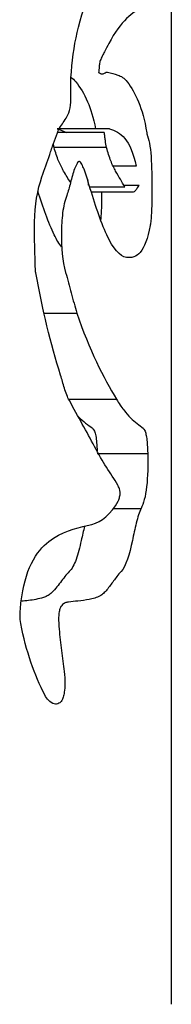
# Model space of a CAD drawing. Header units: millimetres. Extents: x 364 to 1163, y -230 to 1292.
# Tile 36 of 39: x 1050.548 to 1051.161, y 516.282 to 520.271. Entities that reach past the tile are written whole.
import ezdxf

# ---------------------------------------------------------------- set-up
doc = ezdxf.new("R2010")
doc.units = ezdxf.units.MM
doc.layers.add('Make2D$Visible$Curves', color=7, linetype='Continuous', true_color=0x000000)
doc.layers.add('Make2D$Visible$Tangents', color=7, linetype='Continuous', true_color=0x000000)

msp = doc.modelspace()

# ---------------------------------------------------------------- linework, layer by layer
at = {"layer": 'Make2D$Visible$Curves', "color": 18, "lineweight": -3, "true_color": 0x000000}
for points, degree in [([(1051.1614, 524.3088), (1051.1614, 516.2816)], 1), ([(1051.0454, 520.3261), (1051.0068, 520.2997), (1050.9571, 520.2695), (1050.9085, 520.1744)], 3), ([(1050.7556, 520.0375), (1050.7623, 520.0333), (1050.7687, 520.0276), (1050.7748, 520.0198)], 3), ([(1050.983, 520.0198), (1051.0168, 519.9738), (1051.045, 519.917), (1051.0621, 519.8133)], 3), ([(1050.9109, 519.8294), (1050.6992, 519.8294)], 1), ([(1050.6992, 519.8294), (1050.7123, 519.8256), (1050.7249, 519.821), (1050.7368, 519.8138)], 3), ([(1050.8904, 519.8138), (1050.7005, 519.8138)], 1), ([(1050.8575, 519.8138), (1050.8576, 519.8136), (1050.8576, 519.8135), (1050.8576, 519.8133)], 3), ([(1050.6873, 519.7532), (1050.6861, 519.758), (1050.685, 519.7632), (1050.6841, 519.7686)], 3), ([(1051.0195, 519.6774), (1050.9262, 519.6774)], 1), ([(1050.8218, 519.6249), (1050.8229, 519.617), (1050.8241, 519.6092), (1050.8253, 519.6015)], 3), ([(1050.9736, 519.5922), (1050.8318, 519.5922)], 1), ([(1050.9686, 519.6015), (1051.0312, 519.6015)], 1), ([(1051.0069, 519.5718), (1050.8381, 519.5718)], 1), ([(1050.8788, 519.5718), (1050.8788, 519.5707), (1050.8788, 519.5697), (1050.8788, 519.5686)], 3), ([(1050.7166, 519.4066), (1050.7154, 519.3503), (1050.72, 519.2925), (1050.7338, 519.2469)], 3), ([(1050.7131, 518.8311), (1050.6727, 518.957), (1050.6398, 519.0985), (1050.613, 519.2455)], 3), ([(1050.6458, 519.0828), (1050.7797, 519.0828)], 1), ([(1050.7797, 519.0828), (1050.8285, 518.9335), (1050.8874, 518.8217), (1050.9396, 518.7332)], 3), ([(1050.746, 518.7332), (1050.9396, 518.7332)], 1), ([(1050.7848, 518.663), (1050.8054, 518.6429), (1050.8249, 518.6291), (1050.8423, 518.616)], 3), ([(1050.8617, 518.5138), (1051.066, 518.5138)], 1), ([(1050.8393, 518.226), (1050.8803, 518.2368), (1050.9168, 518.2665), (1050.9466, 518.3208)], 3), ([(1050.9276, 518.2907), (1051.0392, 518.2907)], 1), ([(1050.6844, 518.1703), (1050.7394, 518.2066), (1050.7922, 518.2136), (1050.8393, 518.226)], 3), ([(1050.8102, 518.2189), (1050.8056, 518.2002), (1050.8012, 518.1802), (1050.7967, 518.1604)], 3), ([(1051.0039, 518.1604), (1050.9921, 518.1057), (1050.9778, 518.0555), (1050.958, 518.0351)], 3), ([(1050.6131, 517.9225), (1050.5942, 517.9184), (1050.5744, 517.9164), (1050.5539, 517.9145)], 3), ([(1050.6493, 517.535), (1050.6086, 517.6141), (1050.5734, 517.7128), (1050.552, 517.8245)], 3)]:
    msp.add_open_spline(points, degree=degree, dxfattribs=at)
for points, knots in [([(1050.7855, 520.2411), (1050.8029, 520.312), (1050.8277, 520.3653), (1050.8645, 520.4345), (1050.8769, 520.4569), (1050.9028, 520.4836), (1050.9158, 520.492), (1050.9281, 520.5029)], [0, 0, 0, 0, 0.2499115, 0.2499115, 0.3748673, 0.3748673, 0.4998231, 0.4998231, 0.4998231, 0.4998231]), ([(1050.7547, 519.9621), (1050.7539, 519.995), (1050.7546, 520.0276), (1050.7614, 520.1247), (1050.7719, 520.1853), (1050.7855, 520.2411)], [0.0988438, 0.0988438, 0.0988438, 0.0988438, 0.1976875, 0.1976875, 0.3953751, 0.3953751, 0.3953751, 0.3953751]), ([(1050.9085, 520.1744), (1050.9028, 520.1633), (1050.8969, 520.1526), (1050.891, 520.1414), (1050.8881, 520.1359), (1050.8851, 520.1302), (1050.8822, 520.1242), (1050.8793, 520.1183), (1050.8764, 520.1121), (1050.8736, 520.1056)], [-0.1256291, -0.1256291, -0.1256291, -0.1256291, -0.0628654, -0.0628654, -0.0628654, -0.0314739, -0.0314739, -0.0314739, 0, 0, 0, 0]), ([(1050.8736, 520.1056), (1050.8728, 520.1038), (1050.8722, 520.1014), (1050.8716, 520.0988), (1050.8705, 520.0932), (1050.8699, 520.0867), (1050.8693, 520.0803), (1050.8687, 520.0727), (1050.8681, 520.0649), (1050.8672, 520.0575)], [0, 0, 0, 0, 0.00896481, 0.00896481, 0.00896481, 0.02887105, 0.02887105, 0.02887105, 0.05249877, 0.05249877, 0.05249877, 0.05249877]), ([(1050.8837, 520.0513), (1050.8854, 520.0514), (1050.8872, 520.0522), (1050.8889, 520.0533), (1050.8906, 520.0543), (1050.8923, 520.0555), (1050.894, 520.0566), (1050.8968, 520.0584), (1050.8997, 520.06), (1050.9026, 520.059)], [0, 0, 0, 0, 0.01571119, 0.01571119, 0.01571119, 0.03131601, 0.03131601, 0.03131601, 0.0579346, 0.0579346, 0.0579346, 0.0579346]), ([(1050.9026, 520.059), (1050.9172, 520.0537), (1050.9314, 520.0515), (1050.9449, 520.047), (1050.9516, 520.0447), (1050.9582, 520.0418), (1050.9645, 520.0376), (1050.9709, 520.0333), (1050.9772, 520.0277), (1050.983, 520.0198)], [0, 0, 0, 0, 0.1361041, 0.1361041, 0.1361041, 0.2041448, 0.2041448, 0.2041448, 0.2731626, 0.2731626, 0.2731626, 0.2731626]), ([(1050.7748, 520.0198), (1050.7925, 519.9969), (1050.8086, 519.9721), (1050.8354, 519.9097), (1050.8462, 519.8736), (1050.8547, 519.8294)], [-0.3989261, -0.3989261, -0.3989261, -0.3989261, -0.1994631, -0.1994631, -0.0211094, -0.0211094, -0.0211094, -0.0211094]), ([(1050.8672, 520.0575), (1050.87, 520.0563), (1050.8727, 520.0547), (1050.8755, 520.0533), (1050.8768, 520.0527), (1050.8782, 520.0521), (1050.8795, 520.0517), (1050.8809, 520.0513), (1050.8823, 520.0512), (1050.8837, 520.0513)], [0, 0, 0, 0, 0.02429563, 0.02429563, 0.02429563, 0.03643112, 0.03643112, 0.03643112, 0.04867357, 0.04867357, 0.04867357, 0.04867357]), ([(1050.7392, 519.8777), (1050.7447, 519.8871), (1050.7498, 519.8988), (1050.755, 519.9287), (1050.755, 519.9456), (1050.7547, 519.9621)], [0, 0, 0, 0, 0.04942188, 0.04942188, 0.09884377, 0.09884377, 0.09884377, 0.09884377]), ([(1050.7003, 519.8132), (1050.703, 519.8203), (1050.7061, 519.8266), (1050.7094, 519.8324), (1050.7141, 519.8408), (1050.7192, 519.8482), (1050.7243, 519.8554), (1050.7294, 519.8626), (1050.7344, 519.8697), (1050.7392, 519.8777)], [0, 0, 0, 0, 0.0287388, 0.0287388, 0.0287388, 0.0709768, 0.0709768, 0.0709768, 0.1132532, 0.1132532, 0.1132532, 0.1132532]), ([(1050.9109, 519.8294), (1050.9335, 519.8225), (1050.9547, 519.8128), (1050.992, 519.7677), (1051.0079, 519.7303), (1051.0195, 519.6774)], [-0.4278875, -0.4278875, -0.4278875, -0.4278875, -0.2139438, -0.2139438, 0, 0, 0, 0]), ([(1050.6381, 519.635), (1050.6489, 519.6644), (1050.659, 519.6948), (1050.6692, 519.7249), (1050.6742, 519.74), (1050.6793, 519.7549), (1050.6845, 519.7697), (1050.6896, 519.7845), (1050.6949, 519.799), (1050.7003, 519.8132)], [-0.2268395, -0.2268395, -0.2268395, -0.2268395, -0.1134202, -0.1134202, -0.1134202, -0.0567467, -0.0567467, -0.0567467, 0, 0, 0, 0]), ([(1050.8996, 519.7532), (1050.8975, 519.7616), (1050.896, 519.7714), (1050.8946, 519.7812), (1050.8939, 519.7866), (1050.8933, 519.7921), (1050.8926, 519.7975), (1050.8919, 519.803), (1050.8912, 519.8085), (1050.8904, 519.8138)], [-0.06699321, -0.06699321, -0.06699321, -0.06699321, -0.0350644, -0.0350644, -0.0350644, -0.01754013, -0.01754013, -0.01754013, 0, 0, 0, 0]), ([(1051.0621, 519.8133), (1051.0623, 519.812), (1051.0625, 519.8107), (1051.0627, 519.8095), (1051.063, 519.8082), (1051.0632, 519.807), (1051.0634, 519.8058), (1051.0639, 519.8038), (1051.0643, 519.8019), (1051.0648, 519.8005)], [-0.01888769, -0.01888769, -0.01888769, -0.01888769, -0.01386016, -0.01386016, -0.01386016, -0.00882814, -0.00882814, -0.00882814, 0, 0, 0, 0]), ([(1051.0648, 519.8005), (1051.0728, 519.7795), (1051.0784, 519.7434), (1051.0828, 519.6584), (1051.0825, 519.613), (1051.0823, 519.5686)], [0, 0, 0, 0, 0.1351317, 0.1351317, 0.2702634, 0.2702634, 0.2702634, 0.2702634]), ([(1050.7536, 519.6117), (1050.7445, 519.6267), (1050.7351, 519.6412), (1050.7257, 519.6579), (1050.7187, 519.6702), (1050.7118, 519.6838), (1050.7053, 519.6994), (1050.6987, 519.7151), (1050.6926, 519.7331), (1050.6873, 519.7532)], [0.0432214, 0.0432214, 0.0432214, 0.0432214, 0.1451563, 0.1451563, 0.1451563, 0.2206925, 0.2206925, 0.2206925, 0.296807, 0.296807, 0.296807, 0.296807]), ([(1050.9736, 519.5922), (1050.9618, 519.6147), (1050.9489, 519.634), (1050.9362, 519.6577), (1050.9296, 519.67), (1050.9229, 519.6836), (1050.9167, 519.6993), (1050.9105, 519.715), (1050.9046, 519.7331), (1050.8996, 519.7532)], [-0.2958771, -0.2958771, -0.2958771, -0.2958771, -0.1516593, -0.1516593, -0.1516593, -0.0761198, -0.0761198, -0.0761198, 0, 0, 0, 0]), ([(1050.7697, 519.6666), (1050.7665, 519.6584), (1050.7636, 519.6492), (1050.7609, 519.6397), (1050.7582, 519.6302), (1050.7558, 519.6204), (1050.7533, 519.6105), (1050.7489, 519.5927), (1050.7443, 519.5746), (1050.7385, 519.5592)], [-0.1327571, -0.1327571, -0.1327571, -0.1327571, -0.0978352, -0.0978352, -0.0978352, -0.0631405, -0.0631405, -0.0631405, 0, 0, 0, 0]), ([(1050.8082, 519.665), (1050.8053, 519.6723), (1050.8024, 519.6795), (1050.7992, 519.6857), (1050.7976, 519.6886), (1050.796, 519.6914), (1050.7942, 519.6934), (1050.7928, 519.6949), (1050.7913, 519.696), (1050.7898, 519.6964), (1050.7883, 519.6967), (1050.7867, 519.6963), (1050.7853, 519.6952), (1050.7833, 519.6937), (1050.7815, 519.6912), (1050.7798, 519.6883), (1050.7761, 519.6822), (1050.7729, 519.6745), (1050.7697, 519.6666)], [0, 0, 0, 0, 0.0315311, 0.0315311, 0.0315311, 0.0466273, 0.0466273, 0.0466273, 0.0584369, 0.0584369, 0.0584369, 0.0703646, 0.0703646, 0.0703646, 0.0861523, 0.0861523, 0.0861523, 0.1196618, 0.1196618, 0.1196618, 0.1196618]), ([(1050.8294, 519.5999), (1050.826, 519.6109), (1050.8227, 519.6221), (1050.8192, 519.6331), (1050.8175, 519.6386), (1050.8157, 519.6441), (1050.8139, 519.6494), (1050.812, 519.6547), (1050.8101, 519.6599), (1050.8082, 519.665)], [-0.0865649, -0.0865649, -0.0865649, -0.0865649, -0.04331779, -0.04331779, -0.04331779, -0.02168113, -0.02168113, -0.02168113, 0, 0, 0, 0]), ([(1050.6112, 519.2541), (1050.6109, 519.3202), (1050.6064, 519.386), (1050.6095, 519.5179), (1050.6191, 519.5832), (1050.6381, 519.635)], [0, 0, 0, 0, 0.1997519, 0.1997519, 0.3995038, 0.3995038, 0.3995038, 0.3995038]), ([(1050.9799, 519.308), (1050.9537, 519.3116), (1050.9256, 519.3442), (1050.8744, 519.4546), (1050.852, 519.5268), (1050.8294, 519.5999)], [0, 0, 0, 0, 0.2882805, 0.2882805, 0.5765609, 0.5765609, 0.5765609, 0.5765609]), ([(1051.0312, 519.6015), (1051.0279, 519.597), (1051.0247, 519.5916), (1051.0213, 519.5864), (1051.0191, 519.5829), (1051.0168, 519.5794), (1051.0144, 519.5766), (1051.012, 519.5739), (1051.0095, 519.5719), (1051.0069, 519.5718)], [-0.1047855, -0.1047855, -0.1047855, -0.1047855, -0.0605261, -0.0605261, -0.0605261, -0.0304872, -0.0304872, -0.0304872, 0, 0, 0, 0]), ([(1050.7175, 519.3491), (1050.7073, 519.3629), (1050.6972, 519.3799), (1050.6641, 519.4481), (1050.6427, 519.511), (1050.6215, 519.5758)], [-0.3942483, -0.3942483, -0.3942483, -0.3942483, -0.2892506, -0.2892506, -0.0317283, -0.0317283, -0.0317283, -0.0317283]), ([(1050.7385, 519.5592), (1050.7308, 519.5388), (1050.7251, 519.5142), (1050.7184, 519.4619), (1050.7172, 519.4341), (1050.7166, 519.4066)], [0, 0, 0, 0, 0.0829347, 0.0829347, 0.1658693, 0.1658693, 0.1658693, 0.1658693]), ([(1050.8788, 519.5686), (1050.8788, 519.5591), (1050.8789, 519.5495), (1050.8789, 519.54), (1050.8789, 519.5346), (1050.8789, 519.5292), (1050.8788, 519.5238), (1050.8788, 519.5184), (1050.8786, 519.5129), (1050.8784, 519.5077)], [0, 0, 0, 0, 0.02864882, 0.02864882, 0.02864882, 0.04488449, 0.04488449, 0.04488449, 0.06121419, 0.06121419, 0.06121419, 0.06121419]), ([(1051.0823, 519.5686), (1051.0823, 519.5632), (1051.0824, 519.5578), (1051.0824, 519.5524), (1051.0824, 519.547), (1051.0825, 519.5416), (1051.0825, 519.5362), (1051.0825, 519.5267), (1051.0824, 519.5169), (1051.0819, 519.5077)], [-0.06127127, -0.06127127, -0.06127127, -0.06127127, -0.04505871, -0.04505871, -0.04505871, -0.02885469, -0.02885469, -0.02885469, 0, 0, 0, 0]), ([(1050.8784, 519.5077), (1050.8778, 519.4973), (1050.8773, 519.4868), (1050.8766, 519.4766), (1050.8763, 519.4709), (1050.8758, 519.4652), (1050.8753, 519.4597)], [0, 0, 0, 0, 0.03233425, 0.03233425, 0.03233425, 0.05060792, 0.05060792, 0.05060792, 0.05060792]), ([(1051.0819, 519.5077), (1051.0816, 519.5005), (1051.0812, 519.4933), (1051.0808, 519.4861), (1051.0804, 519.479), (1051.08, 519.4719), (1051.0795, 519.465), (1051.0788, 519.4566), (1051.078, 519.4484), (1051.0769, 519.4415), (1051.0767, 519.4401), (1051.0764, 519.4388), (1051.0762, 519.4375)], [0, 0, 0, 0, 0.02236586, 0.02236586, 0.02236586, 0.04477721, 0.04477721, 0.04477721, 0.07226954, 0.07226954, 0.07226954, 0.07772599, 0.07772599, 0.07772599, 0.07772599]), ([(1051.0762, 519.4375), (1051.0659, 519.3854), (1051.0523, 519.3483), (1051.0194, 519.309), (1051.0005, 519.3051), (1050.9799, 519.308)], [0, 0, 0, 0, 0.2260259, 0.2260259, 0.4520517, 0.4520517, 0.4520517, 0.4520517]), ([(1050.613, 519.2455), (1050.6128, 519.2464), (1050.6126, 519.2472), (1050.6124, 519.248), (1050.6121, 519.2488), (1050.6119, 519.2496), (1050.6117, 519.2505), (1050.6115, 519.2513), (1050.6113, 519.2522), (1050.6112, 519.2531), (1050.6112, 519.2534), (1050.6112, 519.2538), (1050.6112, 519.2541)], [0, 0, 0, 0, 0.00287506, 0.00287506, 0.00287506, 0.00572349, 0.00572349, 0.00572349, 0.008617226, 0.008617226, 0.008617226, 0.009537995, 0.009537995, 0.009537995, 0.009537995]), ([(1050.7338, 519.2469), (1050.7419, 519.2199), (1050.7491, 519.1917), (1050.7565, 519.1639), (1050.7602, 519.15), (1050.7639, 519.1361), (1050.7677, 519.1226), (1050.7715, 519.109), (1050.7755, 519.0957), (1050.7797, 519.0828)], [-0.1997144, -0.1997144, -0.1997144, -0.1997144, -0.099843, -0.099843, -0.099843, -0.0499918, -0.0499918, -0.0499918, 0, 0, 0, 0]), ([(1050.7489, 518.7277), (1050.745, 518.7346), (1050.7415, 518.7427), (1050.7382, 518.7513), (1050.7349, 518.7599), (1050.7319, 518.7691), (1050.7289, 518.7785), (1050.7236, 518.7958), (1050.7186, 518.8138), (1050.7131, 518.8311)], [0, 0, 0, 0, 0.0353412, 0.0353412, 0.0353412, 0.0704825, 0.0704825, 0.0704825, 0.1352308, 0.1352308, 0.1352308, 0.1352308]), ([(1050.9449, 518.3854), (1050.9305, 518.4108), (1050.9149, 518.4328), (1050.883, 518.4822), (1050.8673, 518.5115), (1050.8188, 518.601), (1050.7847, 518.6636), (1050.7489, 518.7277)], [0, 0, 0, 0, 0.1633198, 0.1633198, 0.3266396, 0.3266396, 0.6532791, 0.6532791, 0.6532791, 0.6532791]), ([(1050.9396, 518.7332), (1050.9493, 518.7167), (1050.9591, 518.7023), (1050.9687, 518.6899), (1050.9783, 518.6776), (1050.9878, 518.6671), (1050.9969, 518.6582), (1051.006, 518.6493), (1051.0148, 518.6418), (1051.0232, 518.635), (1051.0316, 518.6282), (1051.0397, 518.6221), (1051.0474, 518.616)], [0, 0, 0, 0, 0.1089539, 0.1089539, 0.1089539, 0.2177664, 0.2177664, 0.2177664, 0.3252191, 0.3252191, 0.3252191, 0.4329268, 0.4329268, 0.4329268, 0.4329268]), ([(1050.8423, 518.616), (1050.8451, 518.6139), (1050.8478, 518.6103), (1050.8502, 518.6045), (1050.8523, 518.5995), (1050.8542, 518.5928), (1050.8557, 518.5848), (1050.8572, 518.5769), (1050.8584, 518.5675), (1050.8593, 518.5578), (1050.8603, 518.5465), (1050.861, 518.5345), (1050.8614, 518.5224)], [-0.1479069, -0.1479069, -0.1479069, -0.1479069, -0.1102848, -0.1102848, -0.1102848, -0.0778915, -0.0778915, -0.0778915, -0.0457403, -0.0457403, -0.0457403, -0.008726, -0.008726, -0.008726, -0.008726]), ([(1051.0474, 518.616), (1051.0501, 518.6139), (1051.0528, 518.6101), (1051.0551, 518.6042), (1051.057, 518.5995), (1051.0587, 518.5932), (1051.0601, 518.5858), (1051.0615, 518.5784), (1051.0626, 518.5697), (1051.0634, 518.5607), (1051.0648, 518.546), (1051.0656, 518.5299), (1051.066, 518.5138)], [0, 0, 0, 0, 0.038202, 0.038202, 0.038202, 0.0685695, 0.0685695, 0.0685695, 0.0988521, 0.0988521, 0.0988521, 0.1477794, 0.1477794, 0.1477794, 0.1477794]), ([(1051.066, 518.5138), (1051.0672, 518.4676), (1051.0663, 518.4197), (1051.057, 518.3387), (1051.0489, 518.3097), (1051.0392, 518.2907)], [0, 0, 0, 0, 0.1415358, 0.1415358, 0.2830715, 0.2830715, 0.2830715, 0.2830715]), ([(1050.9544, 518.3544), (1050.9543, 518.3567), (1050.954, 518.3589), (1050.9537, 518.3608), (1050.9531, 518.3642), (1050.9524, 518.3671), (1050.9515, 518.3698), (1050.9506, 518.3729), (1050.9495, 518.3757), (1050.9484, 518.3783), (1050.9473, 518.3809), (1050.9461, 518.3833), (1050.9449, 518.3854)], [0, 0, 0, 0, 0.00692042, 0.00692042, 0.00692042, 0.0185388, 0.0185388, 0.0185388, 0.03215151, 0.03215151, 0.03215151, 0.04603996, 0.04603996, 0.04603996, 0.04603996]), ([(1050.9466, 518.3208), (1050.948, 518.3233), (1050.9492, 518.3267), (1050.9504, 518.3304), (1050.9518, 518.335), (1050.9531, 518.3403), (1050.9539, 518.3465), (1050.9541, 518.348), (1050.9543, 518.3497), (1050.9544, 518.3514), (1050.9544, 518.3524), (1050.9544, 518.3534), (1050.9544, 518.3544)], [0, 0, 0, 0, 0.01615038, 0.01615038, 0.01615038, 0.03650322, 0.03650322, 0.03650322, 0.0416546, 0.0416546, 0.0416546, 0.04472704, 0.04472704, 0.04472704, 0.04472704]), ([(1051.0392, 518.2907), (1051.0357, 518.2837), (1051.0322, 518.2749), (1051.0289, 518.2649), (1051.0256, 518.2548), (1051.0225, 518.2434), (1051.0195, 518.2313), (1051.0141, 518.2092), (1051.0091, 518.1846), (1051.0039, 518.1604)], [0, 0, 0, 0, 0.0519784, 0.0519784, 0.0519784, 0.1037776, 0.1037776, 0.1037776, 0.1986591, 0.1986591, 0.1986591, 0.1986591]), ([(1050.5607, 517.9567), (1050.5704, 518.0134), (1050.5887, 518.062), (1050.634, 518.1319), (1050.6593, 518.1539), (1050.6844, 518.1703)], [0, 0, 0, 0, 0.1804046, 0.1804046, 0.3608092, 0.3608092, 0.3608092, 0.3608092]), ([(1050.7967, 518.1604), (1050.7906, 518.1331), (1050.784, 518.1065), (1050.7683, 518.0625), (1050.759, 518.0452), (1050.7486, 518.0351)], [-0.2147795, -0.2147795, -0.2147795, -0.2147795, -0.1073897, -0.1073897, 0, 0, 0, 0]), ([(1050.7486, 518.0351), (1050.7426, 518.0292), (1050.7367, 518.0222), (1050.7307, 518.0147), (1050.7247, 518.0072), (1050.7186, 517.9991), (1050.7125, 517.991), (1050.7002, 517.9749), (1050.6874, 517.9585), (1050.6737, 517.9464)], [-0.2462572, -0.2462572, -0.2462572, -0.2462572, -0.1846075, -0.1846075, -0.1846075, -0.1231441, -0.1231441, -0.1231441, 0, 0, 0, 0]), ([(1050.958, 518.0351), (1050.9523, 518.0293), (1050.9466, 518.0223), (1050.9409, 518.0148), (1050.9323, 518.0035), (1050.9237, 517.991), (1050.9147, 517.979), (1050.9057, 517.967), (1050.8964, 517.9555), (1050.8866, 517.9464)], [-0.2451731, -0.2451731, -0.2451731, -0.2451731, -0.1840421, -0.1840421, -0.1840421, -0.092062, -0.092062, -0.092062, 0, 0, 0, 0]), ([(1050.552, 517.8245), (1050.5479, 517.8461), (1050.549, 517.8696), (1050.5534, 517.9137), (1050.557, 517.9353), (1050.5607, 517.9567)], [0, 0, 0, 0, 0.0686248, 0.0686248, 0.1372495, 0.1372495, 0.1372495, 0.1372495]), ([(1050.6737, 517.9464), (1050.669, 517.9422), (1050.6642, 517.939), (1050.6593, 517.9363), (1050.6544, 517.9337), (1050.6493, 517.9317), (1050.6443, 517.9301), (1050.6342, 517.9268), (1050.6238, 517.9249), (1050.6131, 517.9225)], [0, 0, 0, 0, 0.042147, 0.042147, 0.042147, 0.0839739, 0.0839739, 0.0839739, 0.1672739, 0.1672739, 0.1672739, 0.1672739]), ([(1050.8866, 517.9464), (1050.8822, 517.9423), (1050.8777, 517.9391), (1050.8731, 517.9365), (1050.8661, 517.9325), (1050.8589, 517.9299), (1050.8515, 517.9279), (1050.8441, 517.9258), (1050.8366, 517.9243), (1050.8289, 517.9225)], [0, 0, 0, 0, 0.0410528, 0.0410528, 0.0410528, 0.1035309, 0.1035309, 0.1035309, 0.1662404, 0.1662404, 0.1662404, 0.1662404]), ([(1050.8289, 517.9225), (1050.8142, 517.9191), (1050.7989, 517.9172), (1050.7831, 517.9155), (1050.7708, 517.9142), (1050.7581, 517.9135), (1050.7452, 517.9117), (1050.7407, 517.9111), (1050.7361, 517.91), (1050.7315, 517.908), (1050.7269, 517.906), (1050.7222, 517.903), (1050.7181, 517.8977), (1050.7158, 517.8949), (1050.7136, 517.8913), (1050.7118, 517.887), (1050.71, 517.8826), (1050.7085, 517.8774), (1050.7075, 517.8718), (1050.7063, 517.8652), (1050.7057, 517.8581), (1050.7054, 517.851), (1050.7048, 517.8345), (1050.7059, 517.8177), (1050.7075, 517.8016)], [0, 0, 0, 0, 0.1210812, 0.1210812, 0.1210812, 0.215811, 0.215811, 0.215811, 0.2493364, 0.2493364, 0.2493364, 0.283312, 0.283312, 0.283312, 0.3016492, 0.3016492, 0.3016492, 0.3201732, 0.3201732, 0.3201732, 0.3417026, 0.3417026, 0.3417026, 0.3917996, 0.3917996, 0.3917996, 0.3917996]), ([(1050.7075, 517.8016), (1050.7102, 517.7726), (1050.7133, 517.7438), (1050.7167, 517.7152), (1050.7184, 517.7009), (1050.7201, 517.6866), (1050.7219, 517.6724), (1050.7238, 517.6581), (1050.7256, 517.6439), (1050.7275, 517.6297)], [0, 0, 0, 0, 0.0890901, 0.0890901, 0.0890901, 0.1337253, 0.1337253, 0.1337253, 0.1783789, 0.1783789, 0.1783789, 0.1783789]), ([(1050.7275, 517.6297), (1050.7296, 517.6138), (1050.7307, 517.5967), (1050.7306, 517.58), (1050.7305, 517.5686), (1050.7299, 517.5572), (1050.7284, 517.5464), (1050.7275, 517.5392), (1050.7261, 517.5323), (1050.7243, 517.5262), (1050.7227, 517.5206), (1050.7207, 517.5156), (1050.7183, 517.512)], [0, 0, 0, 0, 0.0507538, 0.0507538, 0.0507538, 0.0850063, 0.0850063, 0.0850063, 0.1075938, 0.1075938, 0.1075938, 0.1280757, 0.1280757, 0.1280757, 0.1280757]), ([(1050.7183, 517.512), (1050.7148, 517.5067), (1050.7108, 517.5033), (1050.7067, 517.5012), (1050.7007, 517.498), (1050.6942, 517.4976), (1050.6879, 517.4991), (1050.6797, 517.5009), (1050.6715, 517.506), (1050.6639, 517.514), (1050.6587, 517.5195), (1050.6537, 517.5265), (1050.6493, 517.535)], [0, 0, 0, 0, 0.0295877, 0.0295877, 0.0295877, 0.0736905, 0.0736905, 0.0736905, 0.130845, 0.130845, 0.130845, 0.1697156, 0.1697156, 0.1697156, 0.1697156])]:
    msp.add_open_spline(points, degree=3, knots=knots, dxfattribs=at)
at = {"layer": 'Make2D$Visible$Tangents', "color": 18, "lineweight": -3, "true_color": 0x000000}
msp.add_open_spline([(1050.8996, 519.7532), (1050.6873, 519.7532)], degree=1, dxfattribs=at)

doc.saveas('drawing.dxf')
